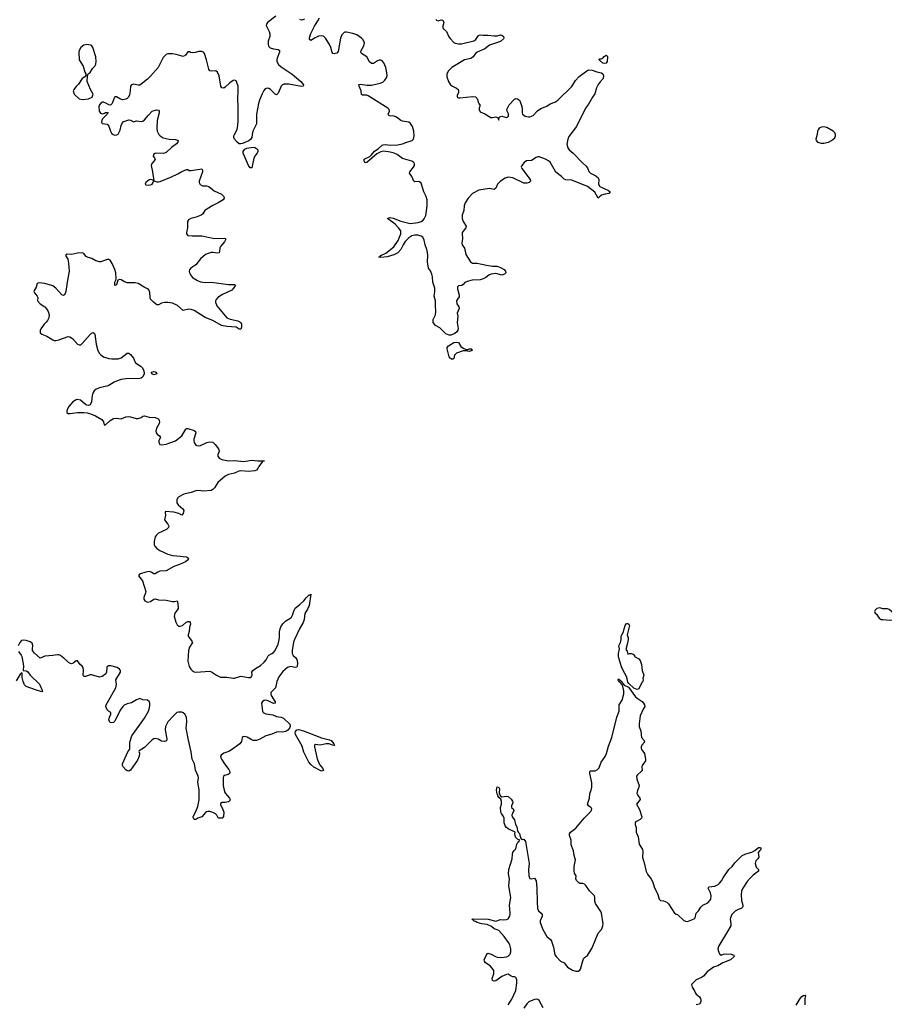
# Model space of a CAD drawing. Header units: inches. Extents: x 2005975 to 2217453, y 644152 to 846769.
# Tile 30 of 162: x 2052185 to 2063310, y 732016 to 744687. Entities that reach past the tile are written whole.
import ezdxf

# ---------------------------------------------------------------- set-up
doc = ezdxf.new("R2010")
doc.units = ezdxf.units.IN
doc.header["$MEASUREMENT"] = 0
for name, color, linetype in [('C0753', 7, 'Continuous'), ('C0754', 7, 'Continuous'), ('C0763', 7, 'Continuous'), ('C0764', 7, 'Continuous')]:
    doc.layers.add(name, color=color, linetype=linetype)

msp = doc.modelspace()

# ---------------------------------------------------------------- linework, layer by layer
at = {"layer": 'C0753', "color": 6, "elevation": 400}
for points in [[(2053366, 740000), (2053324, 739976), (2053210, 739950), (2053170, 739932), (2053145, 739910), (2053130, 739887), (2053118, 739850), (2053110, 739770), (2053090, 739731), (2053070, 739722), (2053050, 739725), (2053030, 739736), (2052966, 739790), (2052930, 739800), (2052910, 739794), (2052870, 739768), (2052817, 739710), (2052796, 739670), (2052790, 739650), (2052792, 739630), (2052810, 739618), (2052830, 739617), (2052929, 739631), (2053012, 739632), (2053053, 739627), (2053110, 739611), (2053161, 739590), (2053242, 739542), (2053265, 739510), (2053272, 739472), (2053290, 739474), (2053347, 739530), (2053390, 739556), (2053430, 739558), (2053490, 739552), (2053550, 739574), (2053590, 739580), (2053610, 739578), (2053685, 739555), (2053710, 739554), (2053750, 739569), (2053770, 739583), (2053790, 739587), (2053850, 739570), (2053930, 739568), (2053970, 739550), (2053981, 739530), (2053983, 739510), (2053978, 739490), (2053947, 739430), (2053936, 739390), (2053941, 739370), (2053953, 739353), (2053983, 739330), (2053995, 739310), (2053977, 739270), (2053975, 739250), (2053982, 739230), (2053990, 739221), (2054015, 739215), (2054070, 739223), (2054190, 739267), (2054272, 739330), (2054321, 739419), (2054330, 739426), (2054350, 739426), (2054430, 739399), (2054448, 739388), (2054452, 739370), (2054424, 739290), (2054424, 739270), (2054430, 739244), (2054450, 739213), (2054466, 739206), (2054490, 739204), (2054510, 739208), (2054593, 739247), (2054630, 739254), (2054670, 739248), (2054700, 739220), (2054743, 739163), (2054749, 739150), (2054750, 739130), (2054736, 739090), (2054736, 739070), (2054750, 739045), (2054785, 739025), (2054870, 739009), (2054950, 739016), (2055070, 739000), (2055170, 739018), (2055250, 739011), (2055334, 739010), (2055313, 739007), (2055304, 738996), (2055305, 738990), (2055296, 738984), (2055261, 738939), (2055249, 738910), (2055230, 738888), (2055210, 738881), (2055130, 738872), (2055030, 738882), (2055005, 738875), (2054949, 738851), (2054870, 738833), (2054830, 738814), (2054733, 738730), (2054690, 738663), (2054670, 738641), (2054650, 738628), (2054550, 738621), (2054490, 738628), (2054450, 738625), (2054390, 738604), (2054297, 738583), (2054234, 738546), (2054215, 738530), (2054206, 738510), (2054208, 738470), (2054224, 738444), (2054284, 738390), (2054295, 738370), (2054290, 738330), (2054270, 738311), (2054232, 738332), (2054170, 738350), (2054062, 738358), (2054055, 738350), (2054060, 738310), (2054047, 738250), (2054093, 738193), (2054102, 738170), (2054101, 738150), (2054075, 738125), (2053970, 738080), (2053939, 738050), (2053927, 738030), (2053916, 737970), (2053917, 737930), (2053925, 737910), (2053950, 737882), (2053990, 737854), (2054089, 737809), (2054150, 737792), (2054209, 737789), (2054330, 737774), (2054345, 737765), (2054358, 737750), (2054345, 737730), (2054318, 737710), (2054243, 737677), (2054170, 737651), (2054070, 737596), (2053990, 737588), (2053963, 737577), (2053930, 737556), (2053910, 737555), (2053876, 737576), (2053850, 737584), (2053810, 737578), (2053727, 737550), (2053715, 737530), (2053766, 737466), (2053807, 737330), (2053805, 737310), (2053782, 737250), (2053783, 737230), (2053796, 737210), (2053830, 737193), (2053870, 737199), (2053910, 737228), (2053930, 737232), (2053970, 737221), (2054070, 737217), (2054150, 737200), (2054179, 737201), (2054211, 737210), (2054217, 737197), (2054224, 737130), (2054222, 737110), (2054212, 737088), (2054183, 737050), (2054176, 737030), (2054174, 737010), (2054193, 736933), (2054210, 736899), (2054230, 736882), (2054250, 736881), (2054280, 736890), (2054323, 736930), (2054350, 736943), (2054370, 736944), (2054380, 736930), (2054383, 736910), (2054370, 736870), (2054366, 736814), (2054352, 736770), (2054353, 736753), (2054398, 736690), (2054407, 736670), (2054371, 736610), (2054359, 736570), (2054347, 736430), (2054364, 736364), (2054386, 736330), (2054405, 736310), (2054430, 736296), (2054450, 736292), (2054630, 736302), (2054654, 736294), (2054718, 736250), (2054770, 736228), (2054850, 736226), (2054933, 736213), (2054950, 736213), (2055030, 736237), (2055056, 736236), (2055130, 736220), (2055150, 736223), (2055167, 736233), (2055175, 736250), (2055173, 736290), (2055185, 736310), (2055221, 736339), (2055283, 736377), (2055330, 736418), (2055358, 736450), (2055380, 736500), (2055390, 736510), (2055430, 736529), (2055450, 736544), (2055473, 736570), (2055510, 736650), (2055521, 736690), (2055528, 736732), (2055527, 736810), (2055536, 736850), (2055545, 736875), (2055569, 736911), (2055610, 736950), (2055661, 736979), (2055683, 736997), (2055697, 737023), (2055715, 737090), (2055730, 737115), (2055790, 737159), (2055842, 737210), (2055870, 737248), (2055910, 737284), (2055917, 737283), (2055930, 737296), (2055933, 737293), (2055908, 737150), (2055890, 737099), (2055854, 737046), (2055844, 736970), (2055833, 736930), (2055785, 736850), (2055720, 736710), (2055710, 736676), (2055691, 736571), (2055691, 736531), (2055703, 736503), (2055736, 736476), (2055752, 736452), (2055760, 736410), (2055756, 736364), (2055750, 736356), (2055730, 736352), (2055670, 736364), (2055630, 736350), (2055570, 736300), (2055521, 736230), (2055495, 736170), (2055476, 736090), (2055416, 736030), (2055415, 736010), (2055421, 735990), (2055471, 735910), (2055470, 735890), (2055450, 735888), (2055382, 735922), (2055350, 735931), (2055330, 735925), (2055309, 735911), (2055297, 735890), (2055308, 735790), (2055318, 735770), (2055354, 735754), (2055442, 735742), (2055490, 735718), (2055550, 735710), (2055578, 735698), (2055660, 735620), (2055665, 735590), (2055658, 735570), (2055636, 735544), (2055610, 735527), (2055570, 735519), (2055517, 735523), (2055490, 735518), (2055430, 735494), (2055350, 735469), (2055274, 735426), (2055230, 735411), (2055190, 735413), (2055163, 735423), (2055110, 735453), (2055070, 735464), (2055060, 735460), (2055046, 735450), (2055040, 735400), (2055018, 735370), (2054911, 735289), (2054875, 735270), (2054810, 735248), (2054777, 735223), (2054770, 735210), (2054772, 735190), (2054780, 735170), (2054820, 735110), (2054877, 735037), (2054888, 735010), (2054887, 734990), (2054880, 734980), (2054867, 734973), (2054819, 734961), (2054807, 734950), (2054801, 734930), (2054804, 734830), (2054820, 734750), (2054831, 734730), (2054886, 734670), (2054894, 734650), (2054885, 734630), (2054870, 734622), (2054830, 734612), (2054789, 734611), (2054770, 734601), (2054767, 734590), (2054770, 734581), (2054795, 734535), (2054810, 734490), (2054807, 734433), (2054790, 734411), (2054749, 734410), (2054737, 734417), (2054722, 734450), (2054706, 734466), (2054670, 734485), (2054630, 734499), (2054610, 734499), (2054588, 734492), (2054576, 734484), (2054530, 734430), (2054479, 734410), (2054450, 734393), (2054430, 734395), (2054418, 734418), (2054417, 734430), (2054462, 734518), (2054478, 734562), (2054494, 734646), (2054494, 734774), (2054475, 734870), (2054484, 734930), (2054480, 734950), (2054445, 735030), (2054433, 735110), (2054404, 735170), (2054393, 735267), (2054356, 735416), (2054326, 735570), (2054337, 735650), (2054332, 735710), (2054309, 735750), (2054290, 735766), (2054270, 735775), (2054230, 735777), (2054208, 735770), (2054162, 735730), (2054091, 735650), (2054062, 735590), (2054057, 735550), (2054080, 735430), (2054073, 735407), (2054050, 735398), (2054010, 735402), (2053965, 735430), (2053930, 735438), (2053910, 735433), (2053890, 735419), (2053790, 735322), (2053723, 735277), (2053718, 735270), (2053727, 735247), (2053724, 735210), (2053700, 735160), (2053610, 735030), (2053590, 735018), (2053570, 735020), (2053550, 735033), (2053518, 735070), (2053508, 735090), (2053508, 735110), (2053576, 735264), (2053602, 735298), (2053603, 735390), (2053627, 735470), (2053790, 735698), (2053841, 735790), (2053855, 735830), (2053861, 735870), (2053860, 735890), (2053852, 735912), (2053829, 735929), (2053770, 735935), (2053730, 735953), (2053690, 735936), (2053624, 735896), (2053570, 735882), (2053530, 735867), (2053510, 735850), (2053479, 735801), (2053410, 735660), (2053390, 735642), (2053370, 735638), (2053350, 735642), (2053334, 735673), (2053341, 735710), (2053356, 735750), (2053356, 735770), (2053327, 735787), (2053310, 735804), (2053292, 735850), (2053297, 735870), (2053424, 736090), (2053431, 736130), (2053423, 736190), (2053480, 736290), (2053481, 736310), (2053471, 736330), (2053438, 736350), (2053357, 736370), (2053329, 736371), (2053307, 736353), (2053300, 736290), (2053292, 736268), (2053247, 736233), (2053210, 736227), (2053110, 736255), (2053090, 736255), (2053030, 736236), (2053010, 736236), (2053001, 736250), (2053008, 736310), (2053001, 736350), (2052990, 736368), (2052965, 736390), (2052930, 736438), (2052910, 736436), (2052875, 736405), (2052850, 736396), (2052825, 736405), (2052755, 736470), (2052710, 736503), (2052690, 736513), (2052670, 736515), (2052610, 736503), (2052510, 736498), (2052450, 736470), (2052376, 736536), (2052351, 736570), (2052349, 736590), (2052353, 736633), (2052345, 736665), (2052321, 736681), (2052270, 736698), (2052230, 736703), (2052210, 736696), (2052186, 736670), (2052165, 736630)], [(2060000, 736205), (2059994, 736234), (2059951, 736310), (2059930, 736357), (2059888, 736488), (2059889, 736531), (2059901, 736590), (2059895, 736630), (2059914, 736670), (2059925, 736710), (2059926, 736754), (2059931, 736770), (2059956, 736810), (2059963, 736850), (2059976, 736890), (2059990, 736912), (2060000, 736915)], [(2052170, 736555), (2052206, 736507), (2052212, 736492), (2052232, 736370), (2052231, 736311), (2052270, 736306), (2052290, 736295), (2052318, 736250), (2052438, 736138), (2052472, 736068), (2052477, 736050), (2052470, 736039), (2052390, 736061), (2052267, 736107), (2052248, 736128), (2052229, 736170), (2052217, 736223), (2052217, 736277), (2052210, 736281), (2052190, 736265), (2052140, 736180)], [(2060000, 736647), (2059984, 736584), (2059999, 736559), (2060000, 736556)], [(2058471, 732010), (2058517, 732083), (2058567, 732193), (2058581, 732290), (2058580, 732330), (2058573, 732353), (2058570, 732360), (2058550, 732370), (2058530, 732370), (2058510, 732377), (2058470, 732402), (2058450, 732400), (2058390, 732372), (2058310, 732320), (2058290, 732316), (2058270, 732324), (2058264, 732350), (2058286, 732410), (2058286, 732450), (2058263, 732483), (2058238, 732510), (2058180, 732550), (2058165, 732570), (2058161, 732590), (2058190, 732653), (2058210, 732674), (2058250, 732661), (2058307, 732630), (2058330, 732623), (2058370, 732619), (2058418, 732622), (2058450, 732628), (2058470, 732637), (2058497, 732663), (2058506, 732690), (2058503, 732730), (2058490, 732780), (2058475, 732810), (2058420, 732890), (2058350, 732964), (2058330, 732975), (2058290, 732986), (2058257, 733017), (2058201, 733042), (2058130, 733051), (2058070, 733070), (2058059, 733079), (2058029, 733090), (2058021, 733101), (2058004, 733110), (2058025, 733115), (2058212, 733112), (2058310, 733088), (2058370, 733107), (2058410, 733103), (2058450, 733107), (2058470, 733118), (2058491, 733150), (2058494, 733190), (2058489, 733290), (2058505, 733390), (2058479, 733541), (2058488, 733630), (2058476, 733696), (2058477, 733750), (2058523, 733890), (2058525, 733950), (2058530, 733968), (2058546, 733994), (2058570, 734017), (2058583, 734077), (2058596, 734104), (2058607, 734110), (2058618, 734130), (2058590, 734143), (2058566, 734166), (2058556, 734210), (2058559, 734230), (2058470, 734275), (2058450, 734290), (2058430, 734313), (2058419, 734350), (2058419, 734410), (2058411, 734431), (2058383, 734470), (2058377, 734490), (2058373, 734550), (2058384, 734590), (2058386, 734626), (2058375, 734655), (2058350, 734676), (2058341, 734690), (2058339, 734710), (2058330, 734722), (2058322, 734770), (2058330, 734813), (2058350, 734807), (2058357, 734790), (2058356, 734736), (2058365, 734705), (2058390, 734687), (2058450, 734695), (2058470, 734690), (2058510, 734656), (2058526, 734630), (2058529, 734610), (2058515, 734570), (2058515, 734550), (2058535, 734530), (2058542, 734510), (2058524, 734470), (2058519, 734450), (2058522, 734430), (2058550, 734390), (2058566, 734330), (2058581, 734301), (2058590, 734252), (2058599, 734230), (2058614, 734214), (2058630, 734158), (2058641, 734141), (2058650, 734136), (2058670, 734141), (2058695, 734110), (2058739, 733830), (2058733, 733750), (2058735, 733670), (2058750, 733636), (2058770, 733630), (2058810, 733638), (2058830, 733606), (2058840, 733510), (2058841, 733330), (2058849, 733249), (2058859, 733219), (2058893, 733190), (2058908, 733170), (2058907, 733150), (2058882, 733090), (2058883, 733070), (2058917, 732977), (2058969, 732889), (2059013, 732850), (2059029, 732830), (2059053, 732753), (2059072, 732652), (2059087, 732630), (2059144, 732570), (2059190, 732549), (2059235, 732495), (2059297, 732457), (2059342, 732442), (2059370, 732444), (2059390, 732456), (2059401, 732470), (2059430, 732576), (2059445, 732610), (2059450, 732618), (2059490, 732644), (2059550, 732741), (2059629, 732931), (2059670, 732980), (2059681, 732999), (2059690, 733027), (2059691, 733050), (2059671, 733190), (2059663, 733210), (2059593, 733313), (2059584, 733344), (2059586, 733390), (2059579, 733410), (2059518, 733478), (2059470, 733544), (2059450, 733562), (2059430, 733571), (2059390, 733572), (2059379, 733579), (2059350, 733609), (2059340, 733630), (2059344, 733670), (2059324, 733704), (2059319, 733730), (2059320, 733790), (2059335, 733875), (2059319, 733930), (2059312, 733992), (2059280, 734070), (2059279, 734130), (2059258, 734190), (2059258, 734210), (2059271, 734230), (2059339, 734281), (2059448, 734412), (2059509, 734470), (2059541, 734510), (2059546, 734530), (2059541, 734541), (2059535, 734550), (2059503, 734570), (2059491, 734590), (2059518, 734670), (2059519, 734730), (2059538, 734770), (2059546, 734810), (2059545, 734865), (2059520, 734990), (2059522, 735010), (2059530, 735021), (2059590, 735020), (2059621, 735039), (2059640, 735060), (2059667, 735130), (2059716, 735204), (2059736, 735244), (2059761, 735339), (2059805, 735450), (2059868, 735710), (2059899, 735790), (2059900, 735870), (2059935, 735930), (2059958, 736010), (2059958, 736050), (2059942, 736122), (2059930, 736132), (2059924, 736144), (2059890, 736174), (2059884, 736190), (2059890, 736204), (2059931, 736170), (2059945, 736145), (2059964, 736124), (2060000, 736107)], [(2058921, 731970), (2058870, 732064), (2058850, 732080), (2058830, 732084), (2058810, 732079), (2058734, 732046), (2058710, 732024), (2058670, 731967)]]:
    msp.add_lwpolyline(points, dxfattribs=at)
msp.add_lwpolyline([(2056230, 735348), (2056210, 735349), (2056166, 735366), (2056130, 735369), (2056050, 735353), (2055990, 735358), (2055980, 735350), (2055979, 735330), (2056013, 735173), (2056042, 735102), (2056087, 735050), (2056094, 735030), (2056090, 735024), (2056070, 735016), (2055970, 735068), (2055930, 735100), (2055906, 735130), (2055842, 735262), (2055820, 735340), (2055732, 735490), (2055728, 735510), (2055732, 735528), (2055750, 735547), (2055772, 735552), (2055837, 735537), (2056070, 735446), (2056170, 735420), (2056193, 735410), (2056228, 735370), (2056234, 735350)], close=True, dxfattribs=at)
at = {"layer": 'C0754', "color": 6, "elevation": 400}
for points in [[(2055482, 744730), (2055374, 744650), (2055359, 744630), (2055356, 744610), (2055395, 744535), (2055403, 744503), (2055402, 744470), (2055383, 744410), (2055380, 744370), (2055387, 744347), (2055406, 744326), (2055450, 744310), (2055510, 744301), (2055527, 744290), (2055529, 744270), (2055496, 744190), (2055493, 744170), (2055495, 744150), (2055517, 744110), (2055550, 744080), (2055690, 743984), (2055801, 743890), (2055835, 743850), (2055833, 743830), (2055810, 743828), (2055650, 743857), (2055583, 743857), (2055566, 743850), (2055548, 743832), (2055510, 743743), (2055490, 743720), (2055470, 743727), (2055410, 743788), (2055390, 743801), (2055370, 743807), (2055344, 743796), (2055326, 743774), (2055306, 743734), (2055269, 743650), (2055257, 743610), (2055234, 743470), (2055233, 743347), (2055186, 743250), (2055175, 743210), (2055170, 743170), (2055160, 743150), (2055133, 743127), (2055050, 743094), (2055030, 743088), (2055010, 743090), (2054983, 743110), (2054951, 743150), (2054941, 743170), (2054941, 743190), (2054947, 743210), (2054970, 743247), (2054982, 743278), (2054993, 743327), (2054998, 743390), (2054997, 743583), (2054992, 743650), (2054998, 743790), (2054995, 743830), (2054980, 743880), (2054970, 743898), (2054950, 743908), (2054930, 743903), (2054890, 743875), (2054830, 743819), (2054810, 743807), (2054788, 743808), (2054772, 743832), (2054750, 743964), (2054731, 744010), (2054710, 744030), (2054650, 744025), (2054630, 744030), (2054618, 744050), (2054590, 744170), (2054561, 744250), (2054548, 744270), (2054530, 744279), (2054490, 744277), (2054444, 744264), (2054410, 744260), (2054384, 744264), (2054370, 744272), (2054350, 744272), (2054320, 744230), (2054290, 744215), (2054200, 744240), (2054150, 744248), (2054092, 744248), (2054070, 744238), (2054030, 744201), (2053968, 744070), (2053870, 743961), (2053830, 743923), (2053750, 743856), (2053730, 743846), (2053710, 743845), (2053650, 743857), (2053623, 743850), (2053611, 743830), (2053608, 743770), (2053599, 743721), (2053585, 743690), (2053568, 743672), (2053550, 743662), (2053510, 743657), (2053483, 743663), (2053430, 743695), (2053410, 743694), (2053395, 743670), (2053374, 743606), (2053353, 743587), (2053330, 743592), (2053301, 743610), (2053264, 743624), (2053250, 743624), (2053230, 743614), (2053210, 743590), (2053204, 743570), (2053208, 743510), (2053224, 743484), (2053250, 743477), (2053278, 743482), (2053291, 743491), (2053314, 743494), (2053322, 743490), (2053315, 743485), (2053311, 743470), (2053250, 743409), (2053241, 743390), (2053239, 743370), (2053246, 743350), (2053310, 743344), (2053330, 743316), (2053353, 743253), (2053368, 743228), (2053389, 743209), (2053410, 743201), (2053435, 743205), (2053450, 743214), (2053462, 743230), (2053476, 743264), (2053490, 743327), (2053510, 743371), (2053590, 743399), (2053612, 743392), (2053650, 743371), (2053690, 743384), (2053750, 743375), (2053770, 743382), (2053790, 743397), (2053841, 743459), (2053890, 743508), (2053947, 743527), (2053970, 743522), (2053978, 743510), (2053979, 743490), (2053953, 743390), (2053948, 743290), (2053955, 743250), (2053976, 743210), (2053992, 743190), (2054030, 743168), (2054110, 743148), (2054190, 743146), (2054222, 743130), (2054218, 743110), (2054202, 743090), (2054139, 743041), (2054070, 742978), (2054050, 742967), (2054030, 742964), (2053950, 742970), (2053930, 742965), (2053907, 742950), (2053904, 742930), (2053920, 742910), (2053929, 742890), (2053917, 742870), (2053885, 742835), (2053877, 742810), (2053895, 742730), (2053911, 742611), (2053950, 742599), (2053970, 742599), (2053994, 742606), (2054137, 742663), (2054218, 742702), (2054270, 742732), (2054330, 742758), (2054350, 742759), (2054366, 742746), (2054390, 742744), (2054530, 742767), (2054539, 742750), (2054536, 742730), (2054493, 742610), (2054495, 742590), (2054507, 742567), (2054538, 742550), (2054590, 742547), (2054618, 742538), (2054686, 742486), (2054782, 742442), (2054810, 742410), (2054815, 742390), (2054802, 742370), (2054739, 742330), (2054670, 742296), (2054592, 742250), (2054567, 742230), (2054540, 742190), (2054519, 742170), (2054456, 742144), (2054388, 742130), (2054356, 742110), (2054344, 742090), (2054344, 742010), (2054331, 741950), (2054331, 741931), (2054350, 741910), (2054404, 741904), (2054530, 741906), (2054690, 741870), (2054814, 741874), (2054833, 741870), (2054835, 741855), (2054821, 741830), (2054768, 741770), (2054759, 741750), (2054756, 741704), (2054750, 741688), (2054730, 741683), (2054672, 741692), (2054650, 741690), (2054610, 741679), (2054577, 741663), (2054513, 741610), (2054450, 741531), (2054389, 741490), (2054371, 741469), (2054366, 741450), (2054368, 741430), (2054382, 741402), (2054410, 741370), (2054472, 741330), (2054512, 741312), (2054570, 741303), (2054650, 741308), (2054685, 741305), (2054870, 741280), (2054930, 741281), (2054950, 741277), (2054960, 741270), (2054937, 741230), (2054914, 741206), (2054793, 741150), (2054734, 741110), (2054714, 741086), (2054706, 741070), (2054705, 741050), (2054723, 741003), (2054850, 740852), (2054892, 740832), (2054990, 740810), (2055031, 740791), (2055040, 740770), (2055037, 740730), (2055030, 740702), (2055018, 740702), (2055010, 740703), (2054970, 740730), (2054850, 740738), (2054780, 740750), (2054670, 740815), (2054570, 740855), (2054430, 740944), (2054390, 740958), (2054359, 740961), (2054290, 740944), (2054215, 741010), (2054150, 741038), (2054090, 741049), (2054050, 741049), (2054010, 741038), (2053970, 741018), (2053950, 741019), (2053906, 741050), (2053870, 741090), (2053863, 741110), (2053858, 741178), (2053846, 741210), (2053830, 741224), (2053785, 741245), (2053710, 741292), (2053670, 741302), (2053570, 741300), (2053532, 741312), (2053490, 741340), (2053470, 741343), (2053446, 741334), (2053430, 741273), (2053410, 741268), (2053409, 741310), (2053424, 741336), (2053428, 741352), (2053421, 741430), (2053411, 741470), (2053390, 741510), (2053377, 741550), (2053350, 741592), (2053330, 741602), (2053310, 741601), (2053230, 741569), (2053210, 741569), (2053164, 741584), (2053113, 741613), (2053065, 741625), (2053041, 741641), (2053010, 741676), (2052990, 741685), (2052930, 741682), (2052850, 741664), (2052786, 741670), (2052775, 741650), (2052803, 741603), (2052815, 741555), (2052822, 741450), (2052795, 741310), (2052778, 741190), (2052770, 741163), (2052756, 741144), (2052750, 741139), (2052728, 741148), (2052650, 741233), (2052610, 741263), (2052508, 741290), (2052430, 741300), (2052411, 741290), (2052395, 741245), (2052370, 741202), (2052367, 741190), (2052376, 741170), (2052410, 741130), (2052418, 741110), (2052415, 741070), (2052450, 741030), (2052507, 740990), (2052530, 740967), (2052551, 740931), (2052563, 740890), (2052558, 740850), (2052544, 740816), (2052526, 740794), (2052499, 740770), (2052456, 740710), (2052449, 740689), (2052450, 740656), (2052470, 740639), (2052534, 740614), (2052610, 740566), (2052630, 740558), (2052650, 740558), (2052690, 740566), (2052810, 740608), (2052830, 740604), (2052863, 740583), (2052930, 740512), (2052950, 740503), (2052970, 740504), (2052990, 740518), (2053090, 740634), (2053110, 740653), (2053130, 740663), (2053146, 740650), (2053150, 740641), (2053167, 740510), (2053189, 740430), (2053210, 740392), (2053230, 740372), (2053265, 740350), (2053330, 740326), (2053370, 740321), (2053450, 740322), (2053490, 740334), (2053570, 740395), (2053590, 740397), (2053610, 740380), (2053651, 740330), (2053665, 740290), (2053677, 740270), (2053750, 740222), (2053766, 740206), (2053784, 740170), (2053786, 740130), (2053768, 740090), (2053750, 740075), (2053732, 740068), (2053550, 740064), (2053490, 740055), (2053450, 740043), (2053400, 740020), (2053366, 740000)], [(2055850, 744692), (2055830, 744683), (2055810, 744681), (2055790, 744690)], [(2057541, 744690), (2057550, 744679), (2057570, 744674), (2057610, 744686), (2057630, 744681), (2057642, 744650), (2057627, 744587), (2057637, 744570), (2057675, 744535), (2057706, 744466), (2057723, 744443), (2057770, 744392), (2057790, 744384), (2057830, 744375), (2057870, 744378), (2058030, 744416), (2058053, 744430), (2058090, 744482), (2058110, 744493), (2058150, 744487), (2058210, 744489), (2058290, 744477), (2058330, 744481), (2058371, 744491), (2058390, 744489), (2058412, 744470), (2058414, 744450), (2058410, 744442), (2058372, 744408), (2058230, 744359), (2058170, 744310), (2058072, 744270), (2058050, 744250), (2058021, 744210), (2058004, 744196), (2057990, 744189), (2057910, 744168), (2057747, 744070), (2057704, 744030), (2057680, 743990), (2057682, 743950), (2057704, 743890), (2057730, 743848), (2057754, 743830), (2057805, 743805), (2057827, 743787), (2057832, 743770), (2057830, 743750), (2057814, 743710), (2057814, 743690), (2057830, 743682), (2057850, 743680), (2058010, 743699), (2058050, 743692), (2058070, 743672), (2058082, 743630), (2058098, 743598), (2058111, 743590), (2058098, 743550), (2058098, 743530), (2058110, 743502), (2058170, 743476), (2058249, 743429), (2058270, 743429), (2058310, 743438), (2058332, 743430), (2058350, 743392), (2058354, 743426), (2058363, 743437), (2058390, 743443), (2058450, 743430), (2058474, 743446), (2058476, 743476), (2058456, 743510), (2058453, 743530), (2058481, 743590), (2058550, 743664), (2058570, 743672), (2058590, 743670), (2058615, 743650), (2058636, 743596), (2058648, 743550), (2058648, 743490), (2058654, 743470), (2058690, 743444), (2058730, 743435), (2058750, 743438), (2058790, 743455), (2058848, 743512), (2058890, 743542), (2058966, 743573), (2059010, 743602), (2059070, 743625), (2059110, 743653), (2059290, 743829), (2059335, 743905), (2059383, 743957), (2059481, 744030), (2059510, 744040), (2059550, 744037), (2059610, 744016), (2059670, 744003), (2059689, 743990), (2059698, 743962), (2059691, 743930), (2059652, 743888), (2059628, 743853), (2059607, 743810), (2059586, 743734), (2059553, 743690), (2059502, 743598), (2059465, 743550), (2059350, 743310), (2059250, 743183), (2059238, 743150), (2059225, 743085), (2059237, 743037), (2059253, 743013), (2059306, 742970), (2059430, 742841), (2059470, 742807), (2059490, 742782), (2059510, 742735), (2059530, 742710), (2059597, 742677), (2059629, 742650), (2059636, 742630), (2059633, 742570), (2059650, 742542), (2059760, 742490), (2059783, 742470), (2059764, 742450), (2059718, 742442), (2059673, 742427), (2059639, 742401), (2059630, 742388), (2059585, 742465), (2059490, 742541), (2059290, 742623), (2059210, 742627), (2059190, 742634), (2059155, 742670), (2059085, 742725), (2059061, 742761), (2059010, 742852), (2058990, 742870), (2058952, 742892), (2058870, 742922), (2058850, 742921), (2058830, 742914), (2058770, 742876), (2058706, 742870), (2058677, 742850), (2058644, 742810), (2058639, 742790), (2058645, 742770), (2058755, 742630), (2058758, 742610), (2058739, 742590), (2058710, 742581), (2058670, 742584), (2058532, 742650), (2058470, 742659), (2058430, 742648), (2058371, 742609), (2058333, 742570), (2058310, 742517), (2058290, 742501), (2058230, 742514), (2058091, 742491), (2058010, 742450), (2057955, 742390), (2057915, 742330), (2057903, 742290), (2057898, 742230), (2057876, 742170), (2057878, 742130), (2057889, 742089), (2057928, 742028), (2057927, 742010), (2057880, 741950), (2057876, 741930), (2057882, 741870), (2057872, 741810), (2057877, 741790), (2057908, 741748), (2057925, 741665), (2057984, 741570), (2058010, 741552), (2058070, 741555), (2058190, 741526), (2058270, 741516), (2058330, 741514), (2058370, 741499), (2058418, 741470), (2058437, 741450), (2058438, 741430), (2058422, 741410), (2058390, 741401), (2058310, 741419), (2058250, 741411), (2058221, 741399), (2058183, 741370), (2058147, 741350), (2058110, 741339), (2058007, 741333), (2057942, 741318), (2057914, 741306), (2057890, 741280), (2057872, 741268), (2057830, 741261), (2057818, 741250), (2057816, 741223), (2057841, 741141), (2057838, 741122), (2057816, 741090), (2057807, 741067), (2057810, 741030), (2057835, 740990), (2057839, 740970), (2057812, 740910), (2057822, 740870), (2057815, 740790), (2057826, 740714), (2057823, 740690), (2057811, 740669), (2057782, 740650), (2057733, 740627), (2057710, 740626), (2057670, 740645), (2057590, 740721), (2057535, 740750), (2057506, 740790), (2057506, 740830), (2057533, 740887), (2057541, 740930), (2057535, 741010), (2057536, 741070), (2057519, 741130), (2057528, 741190), (2057526, 741230), (2057502, 741310), (2057497, 741377), (2057489, 741410), (2057470, 741454), (2057443, 741490), (2057432, 741570), (2057437, 741650), (2057432, 741692), (2057424, 741730), (2057401, 741790), (2057388, 741850), (2057370, 741886), (2057350, 741901), (2057310, 741913), (2057270, 741915), (2057230, 741906), (2057190, 741880), (2057146, 741834), (2057117, 741790), (2057091, 741729), (2057050, 741688), (2056999, 741661), (2056913, 741633), (2056830, 741625), (2056805, 741630), (2056822, 741638), (2056831, 741650), (2056898, 741682), (2056997, 741763), (2057054, 741846), (2057088, 741930), (2057090, 741970), (2057061, 742010), (2057015, 742055), (2056918, 742130), (2056950, 742139), (2056990, 742134), (2057090, 742095), (2057210, 742062), (2057310, 742076), (2057351, 742089), (2057370, 742102), (2057390, 742124), (2057412, 742168), (2057428, 742290), (2057427, 742370), (2057415, 742410), (2057385, 742470), (2057350, 742585), (2057330, 742602), (2057310, 742605), (2057270, 742601), (2057255, 742610), (2057231, 742670), (2057201, 742710), (2057206, 742730), (2057253, 742790), (2057264, 742810), (2057266, 742830), (2057261, 742841), (2057255, 742850), (2057230, 742867), (2057110, 742902), (2057041, 742950), (2057002, 742970), (2056950, 742982), (2056870, 742993), (2056830, 742987), (2056780, 742960), (2056650, 742847), (2056630, 742846), (2056626, 742850), (2056617, 742870), (2056618, 742890), (2056692, 742928), (2056713, 742947), (2056750, 742994), (2056796, 743024), (2056849, 743071), (2056863, 743077), (2056890, 743079), (2056950, 743071), (2057044, 743076), (2057110, 743090), (2057168, 743112), (2057233, 743130), (2057253, 743150), (2057260, 743190), (2057258, 743250), (2057241, 743310), (2057213, 743350), (2057190, 743367), (2057110, 743380), (2057089, 743389), (2057034, 743434), (2057003, 743443), (2056945, 743450), (2056935, 743455), (2056927, 743470), (2056942, 743510), (2056939, 743530), (2056920, 743550), (2056670, 743708), (2056650, 743715), (2056596, 743716), (2056584, 743724), (2056579, 743770), (2056551, 743830), (2056549, 743851), (2056570, 743856), (2056650, 743844), (2056710, 743845), (2056825, 743870), (2056856, 743884), (2056885, 743910), (2056903, 743937), (2056913, 743970), (2056905, 744030), (2056894, 744070), (2056870, 744131), (2056850, 744157), (2056830, 744166), (2056810, 744165), (2056790, 744159), (2056736, 744124), (2056710, 744122), (2056684, 744144), (2056650, 744210), (2056583, 744250), (2056575, 744270), (2056578, 744290), (2056614, 744350), (2056622, 744390), (2056606, 744426), (2056583, 744450), (2056522, 744490), (2056470, 744511), (2056390, 744527), (2056370, 744525), (2056360, 744520), (2056350, 744514), (2056331, 744490), (2056314, 744450), (2056284, 744276), (2056264, 744256), (2056230, 744248), (2056213, 744253), (2056204, 744264), (2056187, 744330), (2056170, 744368), (2056118, 744450), (2056093, 744473), (2056070, 744479), (2056030, 744475), (2055985, 744455), (2055930, 744418), (2055914, 744430), (2055912, 744452), (2055929, 744511), (2055977, 744603), (2056022, 744670), (2056043, 744710)]]:
    msp.add_lwpolyline(points, dxfattribs=at)
for points in [[(2053050, 744366), (2053010, 744357), (2052972, 744330), (2052949, 744290), (2052946, 744270), (2052949, 744170), (2053000, 744090), (2053023, 744010), (2053034, 743990), (2053034, 743970), (2053022, 743950), (2052990, 743929), (2052942, 743858), (2052911, 743829), (2052883, 743790), (2052875, 743770), (2052887, 743730), (2052950, 743668), (2052990, 743659), (2053070, 743667), (2053118, 743690), (2053131, 743730), (2053097, 743790), (2053055, 743890), (2053056, 743964), (2053066, 743990), (2053090, 744007), (2053123, 744057), (2053153, 744090), (2053165, 744115), (2053169, 744150), (2053165, 744210), (2053125, 744330), (2053114, 744350), (2053099, 744359)], [(2059710, 744121), (2059690, 744127), (2059647, 744167), (2059639, 744170), (2059640, 744180), (2059650, 744185), (2059670, 744184), (2059690, 744191), (2059707, 744213), (2059730, 744231), (2059743, 744223), (2059750, 744210), (2059745, 744150), (2059730, 744125)], [(2055170, 742779), (2055150, 742782), (2055130, 742810), (2055060, 742970), (2055061, 742990), (2055081, 743019), (2055106, 743034), (2055190, 743047), (2055210, 743043), (2055233, 743030), (2055249, 743010), (2055250, 742990), (2055240, 742970), (2055217, 742943), (2055197, 742903)], [(2053870, 742629), (2053850, 742625), (2053807, 742590), (2053801, 742570), (2053810, 742561), (2053836, 742556), (2053870, 742560), (2053889, 742570), (2053901, 742590), (2053908, 742610), (2053902, 742622)], [(2057930, 740442), (2057950, 740442), (2057970, 740451), (2057996, 740450), (2058006, 740430), (2057970, 740418), (2057926, 740426), (2057890, 740425), (2057806, 740394), (2057781, 740370), (2057770, 740325), (2057750, 740315), (2057724, 740330), (2057710, 740350), (2057683, 740450), (2057685, 740470), (2057704, 740490), (2057770, 740531), (2057810, 740538), (2057830, 740534), (2057863, 740483), (2057890, 740458)], [(2053910, 740117), (2053885, 740130), (2053883, 740150), (2053910, 740160), (2053930, 740156), (2053943, 740150), (2053950, 740130)]]:
    msp.add_lwpolyline(points, close=True, dxfattribs=at)
at = {"layer": 'C0763', "color": 6, "elevation": 500}
msp.add_lwpolyline([(2063250, 737118), (2063212, 737108), (2063193, 737090), (2063185, 737070), (2063192, 737050), (2063210, 737036), (2063245, 736985), (2063256, 736976), (2063270, 736969), (2063290, 736967), (2063379, 736961), (2063430, 736962), (2063450, 736971), (2063457, 736990), (2063456, 737010), (2063427, 737050), (2063370, 737096), (2063350, 737105), (2063290, 737105)], close=True, dxfattribs=at)
at = {"layer": 'C0763', "color": 6, "elevation": 400}
for points in [[(2060000, 736915), (2060010, 736918), (2060024, 736910), (2060033, 736890), (2060002, 736770), (2060016, 736730), (2060016, 736710), (2060000, 736647)], [(2060000, 736556), (2060010, 736522), (2060030, 736532), (2060052, 736532), (2060080, 736520), (2060094, 736510), (2060094, 736490), (2060150, 736462), (2060170, 736442), (2060186, 736390), (2060196, 736310), (2060216, 736250), (2060201, 736210), (2060206, 736190), (2060201, 736170), (2060190, 736159), (2060150, 736075), (2060130, 736066), (2060085, 736085), (2060023, 736143), (2060010, 736160), (2060000, 736205)], [(2060000, 736107), (2060018, 736098), (2060110, 735974), (2060130, 735954), (2060192, 735912), (2060211, 735891), (2060224, 735870), (2060230, 735850), (2060207, 735813), (2060169, 735730), (2060154, 735626), (2060156, 735590), (2060176, 735530), (2060185, 735450), (2060219, 735410), (2060222, 735390), (2060189, 735350), (2060182, 735330), (2060182, 735310), (2060190, 735290), (2060223, 735243), (2060239, 735170), (2060235, 735150), (2060194, 735090), (2060190, 735070), (2060195, 735030), (2060181, 735010), (2060134, 734970), (2060121, 734950), (2060126, 734914), (2060154, 734830), (2060151, 734810), (2060133, 734767), (2060125, 734730), (2060133, 734710), (2060166, 734670), (2060169, 734650), (2060123, 734590), (2060161, 734521), (2060189, 734430), (2060184, 734410), (2060170, 734395), (2060123, 734370), (2060106, 734354), (2060103, 734330), (2060119, 734290), (2060118, 734230), (2060143, 734170), (2060155, 734075), (2060199, 734010), (2060204, 733984), (2060199, 733910), (2060202, 733890), (2060216, 733856), (2060247, 733727), (2060264, 733690), (2060310, 733626), (2060330, 733590), (2060350, 733530), (2060397, 733430), (2060413, 733370), (2060420, 733360), (2060432, 733352), (2060470, 733346), (2060511, 733330), (2060533, 733310), (2060610, 733191), (2060630, 733175), (2060650, 733171), (2060730, 733096), (2060750, 733086), (2060777, 733083), (2060864, 733117), (2060877, 733130), (2060891, 733190), (2060920, 733220), (2060950, 733265), (2060974, 733290), (2061038, 733322), (2061066, 733350), (2061078, 733370), (2061084, 733410), (2061072, 733452), (2061045, 733510), (2061054, 733526), (2061130, 733538), (2061170, 733558), (2061190, 733574), (2061215, 733605), (2061236, 733644), (2061308, 733752), (2061352, 733788), (2061385, 733835), (2061481, 733930), (2061527, 733953), (2061606, 733974), (2061643, 733997), (2061690, 734035), (2061710, 734036), (2061719, 734030), (2061719, 734010), (2061710, 733994), (2061686, 733970), (2061695, 733910), (2061684, 733890), (2061657, 733863), (2061646, 733830), (2061663, 733783), (2061689, 733750), (2061690, 733730), (2061621, 733679), (2061582, 733638), (2061545, 733595), (2061489, 733511), (2061473, 733470), (2061468, 733430), (2061473, 733350), (2061491, 733290), (2061488, 733270), (2061470, 733249), (2061430, 733235), (2061390, 733214), (2061347, 733170), (2061330, 733130), (2061328, 733110), (2061335, 733050), (2061333, 733027), (2061280, 732930), (2061182, 732770), (2061168, 732730), (2061171, 732710), (2061190, 732665), (2061209, 732649), (2061240, 732660), (2061270, 732665), (2061340, 732660), (2061374, 732650), (2061377, 732630), (2061330, 732590), (2061233, 732550), (2061167, 732513), (2061110, 732494), (2061030, 732433), (2060982, 732378), (2060958, 732362), (2060890, 732331), (2060844, 732290), (2060830, 732270), (2060838, 732238), (2060868, 732190), (2060880, 732160), (2060888, 732148), (2060932, 732112), (2060944, 732090), (2060947, 732070), (2060947, 732050), (2060930, 732018), (2060891, 732009)], [(2062176, 732004), (2062227, 732090), (2062250, 732116), (2062270, 732130), (2062294, 732134), (2062302, 732130), (2062294, 732126), (2062288, 732092), (2062289, 732010)]]:
    msp.add_lwpolyline(points, dxfattribs=at)
at = {"layer": 'C0764', "color": 6, "elevation": 500}
msp.add_lwpolyline([(2062510, 743306), (2062471, 743290), (2062457, 743270), (2062451, 743250), (2062445, 743210), (2062428, 743150), (2062434, 743130), (2062450, 743110), (2062497, 743097), (2062530, 743096), (2062590, 743109), (2062632, 743130), (2062673, 743167), (2062682, 743190), (2062680, 743210), (2062671, 743230), (2062650, 743254), (2062570, 743298), (2062550, 743305)], close=True, dxfattribs=at)

doc.saveas('drawing.dxf')
